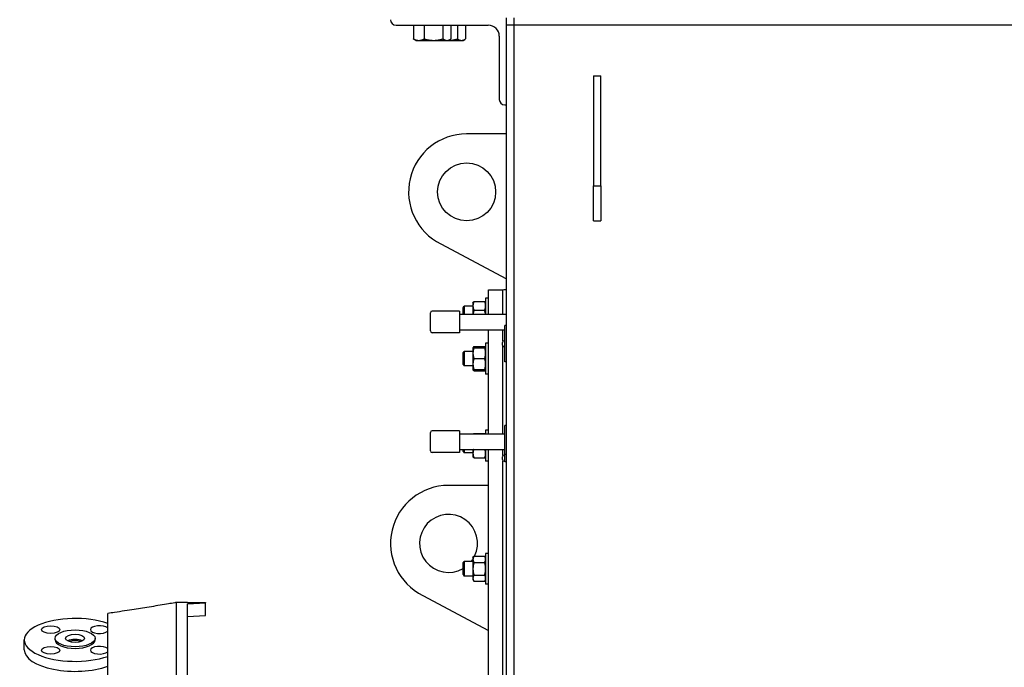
# Model space of a CAD drawing. Header units: inches. Extents: x 24 to 1128, y -94 to 748.
# Tile 112 of 256: x 391 to 425, y 215 to 237. Entities that reach past the tile are written whole.
import ezdxf

# ---------------------------------------------------------------- set-up
doc = ezdxf.new("R2010")
doc.units = ezdxf.units.IN
doc.header["$LTSCALE"] = 32
doc.header["$MEASUREMENT"] = 0
doc.layers.add('Visible (ANSI)', color=7, linetype='Continuous', lineweight=30)

msp = doc.modelspace()

# ---------------------------------------------------------------- linework, layer by layer
at = {"layer": 'Visible (ANSI)'}
for p, q in [((407.38339, 237.06362), (407.38339, 237.31362)), ((407.63339, 237.31362), (407.63339, 237.06362)), ((403.57339, 237.06362), (406.75339, 237.06362)), ((404.17387, 237.06362), (404.17387, 236.58986)), ((404.17387, 237.06362), (404.36028, 237.06362)), ((404.25839, 237.06362), (404.25839, 237.06362)), ((404.36028, 237.06362), (404.54668, 237.06362)), ((404.54668, 237.06362), (404.54668, 236.58986)), ((404.54668, 237.06362), (404.87019, 237.06362)), ((404.87019, 237.06362), (405.1937, 237.06362)), ((405.1937, 237.06362), (405.1937, 236.58986)), ((405.1937, 237.06362), (405.33081, 237.06362)), ((405.33081, 237.06362), (405.46791, 237.06362)), ((405.38339, 237.06362), (405.38339, 237.06362)), ((405.46791, 237.06362), (405.6937, 237.06362)), ((405.46791, 237.06362), (405.46791, 236.58986)), ((405.6937, 237.06362), (405.6937, 236.58986)), ((405.6937, 237.06362), (405.83081, 237.06362)), ((405.83081, 237.06362), (405.96791, 237.06362)), ((405.88339, 237.06362), (405.88339, 237.06362)), ((405.96791, 237.06362), (405.96791, 236.58986)), ((407.63339, 237.06362), (407.38339, 237.06362)), ((407.38339, 171.56362), (407.38339, 237.06362)), ((407.63339, 237.06362), (407.63339, 171.56362)), ((472.38339, 237.06362), (407.63339, 237.06362)), ((407.13339, 236.68362), (407.13339, 234.50362)), ((404.25839, 236.53962), (404.20039, 236.57311)), ((404.25839, 236.53962), (404.36028, 236.53962)), ((404.36028, 236.53962), (404.87019, 236.53962)), ((404.87019, 236.53962), (405.33081, 236.53962)), ((405.33081, 236.53962), (405.38339, 236.53962)), ((405.38339, 236.53962), (405.4414, 236.57311)), ((405.38339, 236.53962), (405.83081, 236.53962)), ((405.83081, 236.53962), (405.88339, 236.53962)), ((405.88339, 236.53962), (405.9414, 236.57311)), ((410.38339, 235.31362), (410.63339, 235.31362)), ((410.38339, 235.31362), (410.38339, 231.52049)), ((410.63339, 231.52049), (410.63339, 235.31362)), ((407.32339, 234.31362), (407.38339, 234.31362)), ((407.38339, 233.31362), (406.00839, 233.31362)), ((410.38339, 231.52049), (410.63339, 231.52049)), ((410.38339, 230.31362), (410.38339, 231.52049)), ((410.63339, 231.52049), (410.63339, 230.31362)), ((410.38339, 230.31362), (410.63339, 230.31362)), ((405.12257, 229.52049), (407.38339, 228.31362)), ((406.75839, 227.93862), (407.25839, 227.93862)), ((406.75839, 227.10029), (406.75839, 227.93862)), ((407.25839, 227.10029), (407.25839, 227.93862)), ((406.22659, 227.49186), (406.23423, 227.50509)), ((406.22659, 227.49186), (406.22659, 227.38202)), ((406.26009, 227.53511), (406.6311, 227.53511)), ((406.66459, 227.49186), (406.65696, 227.50509)), ((406.75839, 227.64811), (406.66459, 227.64811)), ((406.66459, 227.64811), (406.66459, 227.10029)), ((404.75839, 226.51779), (404.75839, 227.14279)), ((405.75839, 227.20529), (404.82089, 227.20529)), ((405.75839, 227.20529), (405.75839, 226.45529)), ((405.88339, 227.31967), (405.92917, 227.36686)), ((405.88339, 227.10029), (405.88339, 227.31967)), ((406.22659, 227.36686), (405.92917, 227.36686)), ((405.92917, 227.36686), (405.92917, 227.10029)), ((406.22659, 227.38202), (406.22659, 227.10029)), ((406.26009, 227.22893), (406.6311, 227.22893)), ((405.75839, 227.10029), (407.38339, 227.10029)), ((405.75839, 226.45529), (404.82089, 226.45529)), ((405.75839, 226.56029), (407.32089, 226.56029)), ((406.75839, 222.9684), (406.75839, 226.56029)), ((407.25839, 226.16443), (407.25839, 226.56029)), ((407.38339, 226.70208), (407.32089, 226.70208)), ((407.32089, 225.45208), (407.32089, 226.70208)), ((406.75839, 226.0941), (406.66459, 226.0941)), ((406.66459, 226.0941), (406.66459, 225.0316)), ((407.24089, 226.03208), (407.24089, 226.12208)), ((407.32089, 226.18208), (407.30089, 226.18208)), ((405.88339, 225.76567), (405.92917, 225.81285)), ((405.88339, 225.36004), (405.88339, 225.76567)), ((406.22659, 225.81285), (405.92917, 225.81285)), ((405.92917, 225.81285), (405.92917, 225.31285)), ((406.22659, 225.93785), (406.23423, 225.95108)), ((406.22659, 225.93785), (406.22659, 225.75035)), ((406.22659, 225.75035), (406.22659, 225.37535)), ((406.26009, 225.98111), (406.6311, 225.98111)), ((406.26009, 225.93785), (406.6311, 225.93785)), ((406.66459, 225.93785), (406.65696, 225.95108)), ((407.25839, 222.9684), (407.25839, 225.98973)), ((407.32089, 225.97208), (407.30089, 225.97208)), ((406.26009, 225.56285), (406.6311, 225.56285)), ((407.38339, 225.45208), (407.32089, 225.45208)), ((405.88339, 225.36004), (405.92917, 225.31285)), ((406.22659, 225.31285), (405.92917, 225.31285)), ((406.22659, 225.37535), (406.22659, 225.18785)), ((406.22659, 225.18785), (406.23423, 225.17463)), ((406.26009, 225.18785), (406.6311, 225.18785)), ((406.26009, 225.1446), (406.6311, 225.1446)), ((406.66459, 225.18785), (406.65696, 225.17463)), ((406.75839, 225.0316), (406.66459, 225.0316)), ((405.75839, 223.0734), (404.82089, 223.0734)), ((405.75839, 223.0734), (405.75839, 222.3234)), ((406.75839, 223.092), (406.66459, 223.092)), ((406.66459, 223.092), (406.66459, 222.9684)), ((407.38339, 223.25448), (407.32089, 223.25448)), ((407.32089, 222.25448), (407.32089, 223.25448)), ((404.75839, 222.3859), (404.75839, 223.0109)), ((405.75839, 222.9684), (407.32089, 222.9684)), ((406.26009, 222.97901), (406.6311, 222.97901)), ((405.75839, 222.4284), (407.32089, 222.4284)), ((405.88339, 222.35794), (405.88339, 222.4284)), ((405.88339, 222.35794), (405.92917, 222.31075)), ((405.92917, 222.4284), (405.92917, 222.31075)), ((406.22659, 222.4284), (406.22659, 222.29559)), ((406.66459, 222.4284), (406.66459, 222.0295)), ((406.75839, 181.31362), (406.75839, 222.4284)), ((407.25839, 222.21684), (407.25839, 222.4284)), ((405.75839, 222.3234), (404.82089, 222.3234)), ((406.22659, 222.31075), (405.92917, 222.31075)), ((406.22659, 222.29559), (406.22659, 222.18575)), ((406.22659, 222.18575), (406.23423, 222.17252)), ((406.26009, 222.14249), (406.6311, 222.14249)), ((406.66459, 222.18575), (406.65696, 222.17252)), ((406.75839, 222.0295), (406.66459, 222.0295)), ((407.24089, 222.08448), (407.24089, 222.17448)), ((407.25839, 181.31362), (407.25839, 222.04213)), ((407.32089, 222.23448), (407.30089, 222.23448)), ((407.32089, 222.02448), (407.30089, 222.02448)), ((407.38339, 222.25448), (407.32089, 222.25448)), ((407.32089, 222.00448), (407.32089, 222.25448)), ((407.38339, 222.00448), (407.32089, 222.00448)), ((406.75839, 221.18862), (405.38339, 221.18862)), ((406.22659, 218.69014), (406.26009, 218.74815)), ((406.22659, 218.69014), (406.22659, 218.6399)), ((406.22659, 218.6399), (406.22659, 218.31514)), ((406.26009, 218.74815), (406.6311, 218.74815)), ((406.66459, 218.69014), (406.6311, 218.74815)), ((406.75839, 218.84639), (406.66459, 218.84639)), ((406.66459, 218.84639), (406.66459, 217.78389)), ((405.88339, 218.51795), (405.92917, 218.56514)), ((405.88339, 218.11233), (405.88339, 218.51795)), ((406.22659, 218.56514), (405.92917, 218.56514)), ((405.92917, 218.56514), (405.92917, 218.06514)), ((406.22659, 218.31514), (406.22659, 217.99038)), ((406.26009, 218.53164), (406.6311, 218.53164)), ((405.88339, 218.11233), (405.92917, 218.06514)), ((406.22659, 218.06514), (405.92917, 218.06514)), ((406.22659, 217.99038), (406.22659, 217.94014)), ((406.22659, 217.94014), (406.26009, 217.88212)), ((406.26009, 218.09863), (406.6311, 218.09863)), ((406.66459, 217.94014), (406.6311, 217.88212)), ((406.26009, 217.88212), (406.6311, 217.88212)), ((406.75839, 217.78389), (406.66459, 217.78389)), ((404.49757, 217.39549), (406.75839, 216.18862)), ((396.38339, 217.15387), (396.00839, 217.15387)), ((396.00839, 217.15115), (396.00839, 217.15387)), ((396.00839, 212.90483), (396.00839, 217.15115)), ((396.38339, 217.10729), (397.00839, 217.14182)), ((396.38339, 213.26665), (396.38339, 217.10729)), ((397.00839, 217.15351), (397.00839, 217.14182)), ((397.00839, 216.9231), (397.00839, 217.14182)), ((397.00839, 216.70438), (397.00839, 216.9231)), ((393.63339, 213.14945), (393.63339, 216.77179)), ((396.38339, 216.66979), (397.00839, 216.70438)), ((391.81839, 215.86071), (391.81839, 215.91509)), ((393.19839, 215.86071), (393.19839, 215.91509)), ((390.75839, 215.51631), (390.75839, 215.86071))]:
    msp.add_line(p, q, dxfattribs=at)
msp.add_circle((406.00839, 231.31362), 1, dxfattribs=at)
for centre, radius, start, end in [((403.57339, 237.25362), 0.19, 180, 270), ((406.75339, 236.68362), 0.38, 0, 90), ((407.32339, 234.50362), 0.19, 180, 270), ((406.00839, 231.31362), 2, 90, 243.710265), ((407.32089, 227.81362), 0.125, 60, 120), ((404.82089, 227.14279), 0.0625, 90, 180), ((404.82089, 226.51779), 0.0625, 180, 270), ((407.30089, 226.12208), 0.06, 90, 180), ((407.30089, 226.03208), 0.06, 180, 270), ((404.82089, 223.0109), 0.0625, 90, 180), ((404.82089, 222.3859), 0.0625, 180, 270), ((407.30089, 222.17448), 0.06, 90, 180), ((407.30089, 222.08448), 0.06, 180, 270), ((405.38339, 219.18862), 2, 90, 243.710265), ((405.38339, 219.18862), 1, 333.865844, 300), ((405.38339, 219.18862), 1, 321.428767, 327.479591)]:
    msp.add_arc(centre, radius, start, end, dxfattribs=at)
for centre, major_axis, start_param, end_param in [((392.50839, 215.86071), (-1.75, 0), 4.01416651, 8.55220411), ((393.34985, 216.21633), (-0.3125, 0), 3.57548235, 8.99088827), ((392.50839, 215.86071), (-0.69, 0), 0, 3.14159265), ((392.50839, 215.74516), (-0.3125, 0), 3.78958498, 5.63519298), ((392.50839, 215.74516), (0.2295, 0), 0.61643802, 2.52515464), ((393.34985, 215.5051), (-0.3125, 0), 3.57548235, 8.99088827), ((392.50839, 215.51631), (-1.75, 0), 0, 2.2690188)]:
    msp.add_ellipse(centre, major_axis=major_axis, ratio=0.42261826, start_param=start_param, end_param=end_param, dxfattribs=at)
for centre, major_axis in [((391.66694, 216.21633), (0.3125, 0)), ((392.50839, 215.91509), (0.69, 0)), ((392.50839, 215.91509), (-0.3281, 0)), ((391.66694, 215.5051), (-0.3125, 0))]:
    msp.add_ellipse(centre, major_axis=major_axis, ratio=0.42261826, dxfattribs=at)
for points, weights in [([(404.20039, 236.57311), (404.18743, 236.58059), (404.17387, 236.58986)], [1.0111554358, 1.00679377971, 1]), ([(404.17387, 236.58986), (404.27377, 236.53962), (404.36028, 236.53962)], [1, 1.0379548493, 1]), ([(404.36028, 236.53962), (404.44679, 236.53962), (404.54668, 236.58986)], [1, 1.0379548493, 1]), ([(404.54668, 236.58986), (404.72005, 236.53962), (404.87019, 236.53962)], [1, 1.0379548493, 1]), ([(404.87019, 236.53962), (405.02034, 236.53962), (405.1937, 236.58986)], [1, 1.0379548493, 1]), ([(405.1937, 236.58986), (405.26718, 236.53962), (405.33081, 236.53962)], [1, 1.0379548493, 1]), ([(405.33081, 236.53962), (405.39444, 236.53962), (405.46791, 236.58986)], [1, 1.0379548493, 1]), ([(405.38355, 236.53971), (405.52752, 236.5417), (405.6937, 236.58986)], [1.00311857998, 1.03632562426, 1]), ([(405.6937, 236.58986), (405.76718, 236.53962), (405.83081, 236.53962)], [1, 1.0379548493, 1]), ([(405.83081, 236.53962), (405.89444, 236.53962), (405.96791, 236.58986)], [1, 1.0379548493, 1]), ([(406.26009, 227.53511), (406.22659, 227.45307), (406.22659, 227.38202)], [1, 1.0379548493, 1]), ([(406.23423, 227.50509), (406.24243, 227.51928), (406.26009, 227.53511)], [1.01895290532, 1.01965956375, 1]), ([(406.66459, 227.38202), (406.66459, 227.45307), (406.6311, 227.53511)], [1, 1.0379548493, 1]), ([(406.6311, 227.53511), (406.64876, 227.51928), (406.65696, 227.50509)], [1, 1.01965956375, 1.01895290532]), ([(406.22659, 227.38202), (406.22659, 227.31097), (406.26009, 227.22893)], [1, 1.0379548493, 1]), ([(406.26009, 227.22893), (406.23971, 227.16076), (406.23187, 227.10029)], [1, 1.02274792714, 1.01822828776]), ([(406.6311, 227.22893), (406.66459, 227.31097), (406.66459, 227.38202)], [1, 1.0379548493, 1]), ([(406.65931, 227.10029), (406.65147, 227.16076), (406.6311, 227.22893)], [1.01822828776, 1.02274792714, 1]), ([(406.22659, 225.93785), (406.22659, 225.93785), (406.26009, 225.93785)], [1, 1.0379548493, 1]), ([(406.26009, 225.93785), (406.22659, 225.83737), (406.22659, 225.75035)], [1, 1.0379548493, 1]), ([(406.22659, 225.75035), (406.22659, 225.66333), (406.26009, 225.56285)], [1, 1.0379548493, 1]), ([(406.26009, 225.98111), (406.23433, 225.95802), (406.22846, 225.93785)], [1, 1.02892942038, 1.01375847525]), ([(406.66273, 225.93785), (406.65685, 225.95802), (406.6311, 225.98111)], [1.01375847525, 1.02892942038, 1]), ([(406.66459, 225.75035), (406.66459, 225.83737), (406.6311, 225.93785)], [1, 1.0379548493, 1]), ([(406.6311, 225.93785), (406.66459, 225.93785), (406.66459, 225.93785)], [1, 1.0379548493, 1]), ([(406.6311, 225.56285), (406.66459, 225.66333), (406.66459, 225.75035)], [1, 1.0379548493, 1]), ([(406.26009, 225.56285), (406.22659, 225.46237), (406.22659, 225.37535)], [1, 1.0379548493, 1]), ([(406.66459, 225.37535), (406.66459, 225.46237), (406.6311, 225.56285)], [1, 1.0379548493, 1]), ([(406.26009, 225.18785), (406.22659, 225.18785), (406.22659, 225.18785)], [1, 1.0379548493, 1]), ([(406.22659, 225.37535), (406.22659, 225.28833), (406.26009, 225.18785)], [1, 1.0379548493, 1]), ([(406.26009, 225.1446), (406.24243, 225.16043), (406.23423, 225.17463)], [1, 1.01965956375, 1.01895290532]), ([(406.24443, 225.18785), (406.25097, 225.16692), (406.26009, 225.1446)], [1.01477953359, 1.01005189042, 1]), ([(406.6311, 225.18785), (406.66459, 225.28833), (406.66459, 225.37535)], [1, 1.0379548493, 1]), ([(406.6311, 225.1446), (406.64022, 225.16692), (406.64676, 225.18785)], [1, 1.01005189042, 1.01477953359]), ([(406.66459, 225.18785), (406.66459, 225.18785), (406.6311, 225.18785)], [1, 1.0379548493, 1]), ([(406.65696, 225.17463), (406.64876, 225.16043), (406.6311, 225.1446)], [1.01895290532, 1.01965956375, 1]), ([(406.26009, 222.97901), (406.25404, 222.97359), (406.24914, 222.9684)], [1, 1.00664762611, 1.01096664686]), ([(406.64205, 222.9684), (406.63715, 222.97359), (406.6311, 222.97901)], [1.01096664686, 1.00664762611, 1]), ([(406.25223, 222.4284), (406.22659, 222.35828), (406.22659, 222.29559)], [1.00810386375, 1.03334238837, 1]), ([(406.66459, 222.29559), (406.66459, 222.35828), (406.63895, 222.4284)], [1, 1.03334238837, 1.00810386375]), ([(406.22659, 222.29559), (406.22659, 222.22454), (406.26009, 222.14249)], [1, 1.0379548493, 1]), ([(406.26009, 222.14249), (406.24243, 222.15833), (406.23423, 222.17252)], [1, 1.01965956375, 1.01895290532]), ([(406.6311, 222.14249), (406.66459, 222.22454), (406.66459, 222.29559)], [1, 1.0379548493, 1]), ([(406.65696, 222.17252), (406.64876, 222.15833), (406.6311, 222.14249)], [1.01895290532, 1.01965956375, 1]), ([(406.26009, 218.74815), (406.22659, 218.69014), (406.22659, 218.6399)], [1, 1.0379548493, 1]), ([(406.22659, 218.6399), (406.22659, 218.58966), (406.26009, 218.53164)], [1, 1.0379548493, 1]), ([(406.66459, 218.6399), (406.66459, 218.69014), (406.6311, 218.74815)], [1, 1.0379548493, 1]), ([(406.6311, 218.53164), (406.66459, 218.58966), (406.66459, 218.6399)], [1, 1.0379548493, 1]), ([(406.26009, 218.53164), (406.22659, 218.41562), (406.22659, 218.31514)], [1, 1.0379548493, 1]), ([(406.22659, 218.31514), (406.22659, 218.21466), (406.26009, 218.09863)], [1, 1.0379548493, 1]), ([(406.66459, 218.31514), (406.66459, 218.41562), (406.6311, 218.53164)], [1, 1.0379548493, 1]), ([(406.6311, 218.09863), (406.66459, 218.21466), (406.66459, 218.31514)], [1, 1.0379548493, 1]), ([(406.26009, 218.09863), (406.22659, 218.04062), (406.22659, 217.99038)], [1, 1.0379548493, 1]), ([(406.22659, 217.99038), (406.22659, 217.94014), (406.26009, 217.88212)], [1, 1.0379548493, 1]), ([(406.66459, 217.99038), (406.66459, 218.04062), (406.6311, 218.09863)], [1, 1.0379548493, 1]), ([(406.6311, 217.88212), (406.66459, 217.94014), (406.66459, 217.99038)], [1, 1.0379548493, 1])]:
    msp.add_rational_spline(points, weights, degree=2, dxfattribs=at)
msp.add_open_spline([(396.00839, 217.15115), (395.987, 217.1475), (395.9652, 217.14378), (395.87021, 217.12762), (395.79545, 217.11498), (395.54455, 217.07279), (395.34252, 217.03932), (394.93727, 216.97339), (394.73404, 216.94093), (394.33561, 216.87829), (394.10112, 216.84211), (393.78959, 216.7951), (393.71093, 216.78332), (393.63339, 216.77179)], degree=3, knots=[8.07902497, 8.07902497, 8.07902497, 8.07902497, 8.23984899, 8.23984899, 8.77435374, 8.77435374, 10.20050487, 10.20050487, 11.626656, 11.626656, 13.27415549, 13.27415549, 13.83319505, 13.83319505, 13.83319505, 13.83319505], dxfattribs=at)
msp.add_open_spline([(396.38339, 217.15375), (396.59173, 217.15367), (396.80006, 217.15359), (397.00839, 217.15351)], degree=3, dxfattribs=at)

doc.saveas('drawing.dxf')
